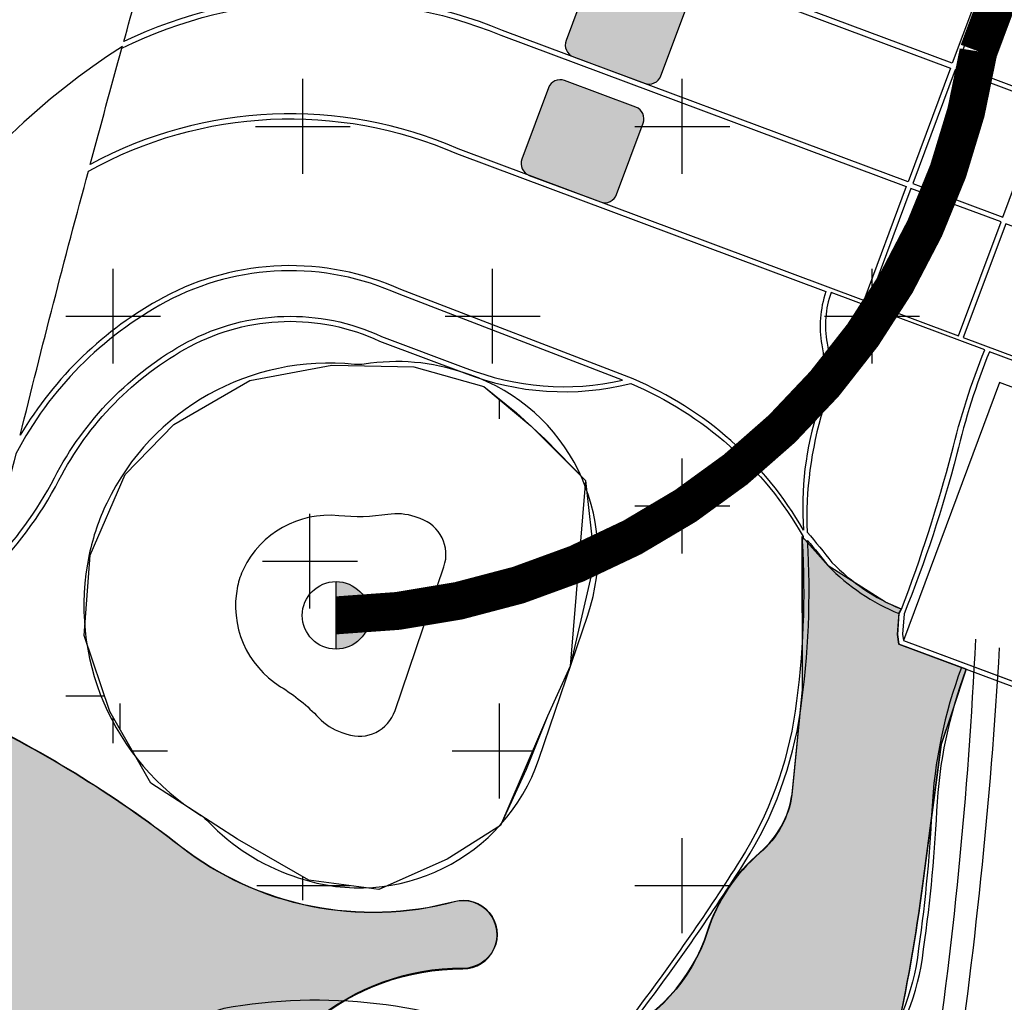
# Model space of a CAD drawing. Header units: feet. Extents: x 1609737 to 1611449, y 574802 to 575794.
# Tile 9 of 256: x 1610106 to 1610126, y 575223 to 575242. Entities that reach past the tile are written whole.
import ezdxf

# ---------------------------------------------------------------- set-up
doc = ezdxf.new("R2010")
doc.units = ezdxf.units.FT
doc.header["$MEASUREMENT"] = 0
doc.linetypes.add('PHANTOM2', pattern=[1.25, 0.625, -0.125, 0.125, -0.125, 0.125, -0.125])
for name, color, linetype in [('c-anno-tuning block', 7, 'Continuous'), ('C-GROUTED-BLDR-HTCH', 51, 'Continuous'), ('C-HTCH', 7, 'Continuous'), ('C-PROP-CONC', 185, 'Continuous'), ('CG-TOPO-FEAT', 92, 'Continuous'), ('P-HydraulicControls', 251, 'Continuous'), ('P-ROCK-SCULPTED', 7, 'Continuous'), ('P-UNDERDRAIN', 5, 'PHANTOM2'), ('P-UNDERDRAIN CLEANOUTS', 6, 'Continuous')]:
    doc.layers.add(name, color=color, linetype=linetype)
doc.layers.add('C-SECTION-HATCH', color=11, linetype='Continuous', lineweight=20)

# ---------------------------------------------------------------- blocks, each defined once
blk = doc.blocks.new('CLEANOUTS')
at = {"layer": 'P-UNDERDRAIN CLEANOUTS'}
h = blk.add_hatch(color=256, dxfattribs=at)
h.dxf.hatch_style = 1
h.paths.add_polyline_path([(0, -0.667, 0.4142135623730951), (0.667, 0, 0.4142135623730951), (0, 0.667)])
at = {"layer": 'P-UNDERDRAIN CLEANOUTS', "flags": 128}
blk.add_lwpolyline([(0, -0.6670000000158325), (0, 0.6670000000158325)], dxfattribs=at)
at = {"layer": 'P-UNDERDRAIN CLEANOUTS'}
blk.add_circle((0, 0), 0.667, dxfattribs=at)

msp = doc.modelspace()

# ---------------------------------------------------------------- hatches: boundary and pattern name
at = {"layer": 'C-GROUTED-BLDR-HTCH'}
h = msp.add_hatch(color=256, dxfattribs=at)
h.dxf.hatch_style = 1
h.paths.add_polyline_path([(1610139.80915352, 575193.0856557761), (1610137.714807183, 575200.9403824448), (1610137.423470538, 575200.7615944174, -0.8425531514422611), (1610134.179711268, 575205.1038032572, 0.260045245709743), (1610135.627818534, 575210.7776211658, -0.1659038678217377), (1610136.321870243, 575220.6930253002), (1610137.248657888, 575222.8930774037, -0.2483952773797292), (1610136.553568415, 575223.5299326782, 0.1710753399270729), (1610134.511114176, 575225.3085559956, 0.2558198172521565), (1610133.776214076, 575226.506242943), (1610133.573974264, 575226.5793631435), (1610133.506296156, 575226.4063832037), (1610132.975875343, 575226.2056275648), (1610131.641193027, 575226.7057108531), (1610131.514162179, 575225.9615693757), (1610130.87699599, 575223.8773111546), (1610130.56598957, 575222.7866731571, -0.5508511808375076), (1610130.104159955, 575221.1248978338, 0.2108730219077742), (1610128.811042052, 575220.0170476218, 0.6421893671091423), (1610131.120180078, 575217.2474252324, -1.738130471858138), (1610130.750721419, 575215.8626124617, 0.2371761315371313), (1610128.256846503, 575216.6935001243, 0.214381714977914), (1610127.240826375, 575216.0472520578, 0.1811080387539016), (1610126.778996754, 575214.0161943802, 0.00619985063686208), (1610127.148460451, 575211.5235345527, -0.5348079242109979), (1610124.562219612, 575209.1231913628, -0.1591042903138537), (1610121.698886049, 575210.8772864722, -0.1303815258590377), (1610120.68286087, 575213.0006671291, -0.2217113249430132), (1610121.975983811, 575218.0783097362, 0.118320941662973), (1610123.763777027, 575221.777562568, 0.02094052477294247), (1610124.305161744, 575224.8799766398), (1610124.666081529, 575227.6216449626), (1610124.882631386, 575228.2709860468), (1610125.162070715, 575229.1182516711), (1610123.829469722, 575229.614443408), (1610123.805230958, 575229.8051281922), (1610123.834151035, 575230.2157070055), (1610123.835343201, 575230.2326322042), (1610123.886309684, 575230.3040529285), (1610123.569774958, 575230.4404031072), (1610122.434066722, 575231.1606267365), (1610121.921661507, 575231.7403986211), (1610121.923083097, 575228.7038822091), (1610121.718764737, 575226.6393068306, -0.1835771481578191), (1610121.085689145, 575225.4888209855, 0.1398679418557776), (1610120.049744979, 575223.9356614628, -0.2200089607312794), (1610118.092967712, 575221.8072637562, 0.3807583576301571), (1610117.344791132, 575220.2541042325, -0.363393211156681), (1610115.503119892, 575216.1123539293, 0.1031275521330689), (1610112.913267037, 575214.0990013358, 0.0872362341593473), (1610111.9348784, 575212.4307966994, -0.5410190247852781), (1610108.884606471, 575211.7405039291, 0.4297618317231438), (1610106.179652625, 575211.6254556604, -0.7542655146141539), (1610104.337976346, 575212.4883224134, -0.2939715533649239), (1610108.366636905, 575216.9752175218, 0.2854469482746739), (1610110.668304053, 575219.4589647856, -0.3601017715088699), (1610115.214934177, 575223.1980477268, 1.142485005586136), (1610115.042277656, 575224.5211075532, -0.2351583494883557), (1610109.632364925, 575225.6140676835, 0.05571793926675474), (1610105.315941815, 575228.260187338, -0.1192926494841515), (1610101.119425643, 575231.62670535, 0.1036174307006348), (1610099.738536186, 575232.806570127, -0.374864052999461), (1610099.179413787, 575234.3244490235, 0.3685084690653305), (1610098.823058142, 575235.3262204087, -0.2797057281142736), (1610098.044468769, 575236.7084334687), (1610097.589210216, 575235.4965080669, 0.02531146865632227), (1610093.784151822, 575221.4361694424, 0.02927476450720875), (1610091.317379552, 575205.4466124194, 0.002398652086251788), (1610091.17454486, 575203.9799157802), (1610090.586603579, 575185.3385308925, 0.0005114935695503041), (1610090.596106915, 575185.024431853, 0.008017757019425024), (1610090.828002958, 575180.0516824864), (1610090.581605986, 575166.3353136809, -0.1767448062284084), (1610115.457118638, 575167.2187159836, -0.07317670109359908), (1610121.188569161, 575163.4082405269, 0.1317478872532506), (1610134.086392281, 575157.9778931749), (1610134.219678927, 575170.7666201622), (1610138.554449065, 575170.7452363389)])
h.paths.add_polyline_path([(1610113.157745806, 575203.6647884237, -0.108590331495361), (1610113.21403688, 575204.9026496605, -0.5381585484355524), (1610113.889559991, 575205.127716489, 1.326842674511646), (1610114.002469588, 575205.404998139, -0.5484879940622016), (1610113.833268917, 575205.7466455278), (1610114.396204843, 575207.547170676, -0.2461049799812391), (1610115.522076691, 575208.6724953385, -0.280745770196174), (1610117.323476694, 575208.2223648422, 0.1659041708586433), (1610118.336766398, 575207.7159692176, 0.05627372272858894), (1610120.869980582, 575207.6597009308, 0.09425422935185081), (1610121.658090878, 575207.8847677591, -1.417029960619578), (1610121.770678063, 575206.9845067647, 1.190900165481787), (1610121.714386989, 575205.6903804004, -0.6742683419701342), (1610122.446206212, 575204.3962540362, -0.05696489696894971), (1610120.926276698, 575202.8770608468, -0.3131496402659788), (1610119.181167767, 575202.7645274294, 0.1861110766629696), (1610116.985715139, 575203.4959898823, 0.1754159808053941), (1610115.269943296, 575203.0155264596, -0.62608662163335)], flags=16)
at = {"layer": 'C-HTCH'}
h = msp.add_hatch(dxfattribs=at)
h.set_pattern_fill('CROSS', color=256, scale=0.75)
h.set_pattern_definition([(0, (209.8600608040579, -88.91071091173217), (3.75, 3.75), [1.875, -5.625]), (90, (210.7975608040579, -89.84821091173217), (-3.75, 3.75), [1.875, -5.625])])
edge = h.paths.add_edge_path()
edge.add_line((1610121.689149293, 575244.9850942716), (1610116.55880089, 575246.9006033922))
edge.add_line((1610116.55880089, 575246.9006033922), (1610114.94100818, 575247.0137806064))
edge.add_arc((1610114.421347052, 575237.6674751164), 9.360741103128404, 86.817591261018, 116.0836808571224)
edge.add_line((1610110.305584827, 575246.0748513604), (1610109.630134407, 575246.3270430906))
edge.add_line((1610109.630134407, 575246.3270430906), (1610104.209050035, 575248.3511037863))
edge.add_arc((1610170.147518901, 575219.951880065), 71.79413335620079, 156.698803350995, 162.3683214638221)
edge.add_arc((1610112.809269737, 575228.97694189), 16.87204544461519, 131.0638268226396, 149.6277613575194)
edge.add_arc((1610099.63575647, 575236.7674582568), 1.568644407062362, 151.8417616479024, 240.0403089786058)
edge.add_arc((1610098.443246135, 575234.6986098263), 0.8192866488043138, -20.87676806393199, 60.04030920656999, ccw=False)
edge.add_arc((1610100.358343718, 575233.9681947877), 1.230373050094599, 159.1232319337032, 241.3200960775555)
edge.add_arc((1610097.642191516, 575229.0029076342), 4.42926998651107, 37.65717533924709, 61.32009607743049, ccw=False)
edge.add_arc((1610110.201782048, 575238.6950759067), 11.43520101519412, 217.65717533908, 244.8684441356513)
edge.add_arc((1610095.667509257, 575207.7121583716), 22.78739772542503, 52.112022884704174, 64.8684441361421, ccw=False)
edge.add_arc((1610113.464339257, 575230.5830924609), 6.192022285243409, 232.1120228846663, 285.0446181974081)
edge.add_arc((1610115.246318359, 575223.9533115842), 0.6730664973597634, -90.17469125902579, 105.04461822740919, ccw=False)
edge.add_arc((1610115.230190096, 575218.6635294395), 4.616740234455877, 89.82530878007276, 169.041461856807)
edge.add_arc((1610107.548732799, 575220.1508856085), 3.207390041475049, 285.31652726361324, 349.0414619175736, ccw=False)
edge.add_arc((1610109.867639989, 575211.6839850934), 5.571319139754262, 105.3165273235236, 170.8438710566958)
edge.add_arc((1610105.411434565, 575212.4022317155), 1.057601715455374, 170.8438710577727, 318.9478354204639)
edge.add_arc((1610107.616026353, 575210.4822826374), 1.865825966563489, 45.92308662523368, 138.9478354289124, ccw=False)
edge.add_arc((1610110.213461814, 575213.1647900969), 1.868142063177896, 225.9230866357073, 339.5800118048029)
edge.add_arc((1610117.197733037, 575210.564589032), 5.584447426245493, 139.6374261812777, 159.580011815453, ccw=False)
edge.add_arc((1610119.066351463, 575208.9763736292), 8.036826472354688, 116.0855902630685, 139.6374261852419, ccw=False)
edge.add_arc((1610113.98019993, 575219.3651130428), 3.530145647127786, 296.0855902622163, 375.9687942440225)
edge.add_arc((1610118.620147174, 575220.6928620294), 1.296035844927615, 112.58979607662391, 195.9687942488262, ccw=False)
edge.add_arc((1610116.799219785, 575225.0695559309), 3.444346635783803, 292.5897960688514, 342.2214290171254)
edge.add_arc((1610123.318857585, 575222.9790186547), 3.402260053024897, 130.3726716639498, 162.2214290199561, ccw=False)
edge.add_arc((1610119.917599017, 575226.9793481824), 1.848568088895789, 310.3726716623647, 351.9821618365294)
edge.add_line((1610121.748096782, 575226.7215073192), (1610121.952415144, 575228.7860826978))
edge.add_line((1610121.952415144, 575228.7860826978), (1610121.921661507, 575231.7403986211))
edge.add_line((1610121.921661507, 575231.7403986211), (1610122.434066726, 575231.1632047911))
edge.add_line((1610122.434066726, 575231.1632047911), (1610123.569774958, 575230.4404031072))
edge.add_line((1610123.569774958, 575230.4404031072), (1610123.886309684, 575230.3040529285))
edge.add_line((1610123.886309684, 575230.3040529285), (1610123.834151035, 575230.2157070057))
edge.add_line((1610123.834151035, 575230.2157070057), (1610123.805230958, 575229.8051281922))
edge.add_line((1610123.805230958, 575229.8051281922), (1610123.829469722, 575229.614443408))
edge.add_line((1610123.829469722, 575229.614443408), (1610125.162070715, 575229.1182516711))
edge.add_line((1610125.162070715, 575229.1182516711), (1610124.911963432, 575228.3531865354))
edge.add_line((1610124.911963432, 575228.3531865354), (1610124.695413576, 575227.7038454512))
edge.add_line((1610124.695413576, 575227.7038454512), (1610124.33449379, 575224.9621771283))
edge.add_arc((1610087.041643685, 575229.8714972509), 37.61459946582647, 347.70205549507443, 352.5005689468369, ccw=False)
edge.add_arc((1610115.192495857, 575223.7346767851), 8.802604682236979, 320.71038605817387, 347.7020554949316, ccw=False)
edge.add_arc((1610126.802822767, 575214.2352483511), 6.198689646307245, 140.7103860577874, 190.7140259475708)
edge.add_arc((1610125.222468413, 575213.9362365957), 4.590296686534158, 190.7140259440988, 220.427656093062)
edge.add_arc((1610125.846317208, 575214.4676929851), 5.409828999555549, 220.4276560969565, 256.5885785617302)
edge.add_arc((1610125.08354418, 575211.2687357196), 2.121189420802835, 256.5885785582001, 369.1414760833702)
edge.add_arc((1610227.502096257, 575227.7495810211), 101.6149087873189, 187.7205931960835, 189.1414760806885, ccw=False)
edge.add_arc((1610129.750938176, 575214.4973282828), 2.969528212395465, 146.6587716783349, 187.7205931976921, ccw=False)
edge.add_arc((1610128.497150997, 575215.3222046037), 1.468727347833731, 98.25870799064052, 146.6587716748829, ccw=False)
edge.add_arc((1610128.706569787, 575213.8794125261), 2.926638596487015, 44.88810130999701, 98.25870799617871, ccw=False)
edge.add_arc((1610131.367347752, 575216.5298177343), 0.8289422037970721, 224.8881013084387, 465.2355255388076)
edge.add_arc((1610130.62848296, 575219.2426428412), 1.98270166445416, 154.4029438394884, 285.2355255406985, ccw=False)
edge.add_arc((1610130.741938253, 575219.1882913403), 2.108503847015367, 106.77223004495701, 154.4029438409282, ccw=False)
edge.add_arc((1610129.839069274, 575222.18398432), 1.020289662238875, 286.7722304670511, 402.1651207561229)
edge.add_line((1610130.595321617, 575222.8688736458), (1610130.906328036, 575223.9595116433))
edge.add_line((1610130.906328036, 575223.9595116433), (1610131.543494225, 575226.0437698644))
edge.add_line((1610131.543494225, 575226.0437698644), (1610131.619553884, 575226.7138186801))
edge.add_line((1610131.619553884, 575226.7138186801), (1610132.975875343, 575226.2056275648))
edge.add_line((1610132.975875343, 575226.2056275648), (1610133.506296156, 575226.4063832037))
edge.add_line((1610133.506296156, 575226.4063832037), (1610133.573974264, 575226.5793631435))
edge.add_arc((1610133.189054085, 575225.3145645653), 1.32207374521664, -0.2603991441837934, 73.07325471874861, ccw=False)
edge.add_arc((1610133.009229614, 575221.5218685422), 4.073654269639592, 29.533954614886, 68.36562065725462, ccw=False)
edge.add_arc((1610137.733220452, 575224.3202460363), 1.419920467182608, 213.820291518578, 251.3006146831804)
edge.add_line((1610137.277989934, 575222.9752778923), (1610136.351202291, 575220.7752257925))
edge.add_arc((1610150.534415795, 575214.800445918), 15.3903066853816, 157.1563938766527, 194.8355659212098)
edge.add_arc((1610129.847314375, 575209.3209379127), 6.01018800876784, -43.47101169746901, 14.835565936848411, ccw=False)
edge.add_arc((1610136.2046955, 575203.294118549), 2.749883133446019, 136.5289883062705, 296.9926637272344)
edge.add_arc((1610136.364310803, 575202.9807566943), 2.398211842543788, 296.9926637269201, 369.8549722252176)
edge.add_arc((1610156.848526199, 575206.5392383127), 18.39279274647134, 161.3433770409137, 189.8549722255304, ccw=False)
edge.add_arc((1610108.358808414, 575222.9111966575), 32.78624349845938, 341.3433770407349, 352.5776603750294)
edge.add_arc((1610119.961671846, 575221.399647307), 21.08533664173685, 352.5776603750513, 359.0485848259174)
edge.add_line((1610141.044101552, 575221.0495344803), (1610140.788872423, 575224.557507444))
edge.add_line((1610140.788872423, 575224.557507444), (1610141.499742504, 575226.9019226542))
edge.add_line((1610141.499742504, 575226.9019226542), (1610150.394331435, 575234.2426914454))
edge.add_line((1610150.394331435, 575234.2426914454), (1610121.689149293, 575244.9850942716))
h.paths.add_polyline_path([(1610117.637831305, 575232.8434818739), (1610117.337504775, 575229.1812378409), (1610116.887009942, 575228.1906316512), (1610116.346416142, 575226.929858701), (1610115.955985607, 575226.0293070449), (1610114.904832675, 575225.3689018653), (1610113.553348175, 575224.7685340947), (1610112.171834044, 575224.9486463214), (1610110.760285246, 575225.7591402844), (1610109.048404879, 575226.869821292), (1610108.237514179, 575228.2806861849), (1610107.726955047, 575229.7816056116), (1610107.847083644, 575231.372579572), (1610108.537845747, 575232.9635535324), (1610109.498899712, 575233.9541628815), (1610111.000547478, 575234.8246942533), (1610112.622328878, 575235.1248781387), (1610114.24410524, 575235.0948610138), (1610115.625624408, 575234.7046225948), (1610116.272032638, 575234.184667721), (1610116.841254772, 575233.6636174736)], flags=16)
edge = h.paths.add_edge_path(flags=17)
edge.add_arc((1610121.658240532, 575206.4245864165), 0.657584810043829, 77.54977889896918, 277.468931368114, ccw=False)
edge.add_arc((1610121.90381186, 575207.5368593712), 0.4814746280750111, 257.5497788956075, 476.7070917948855)
edge.add_arc((1610120.7017037, 575209.926248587), 2.193267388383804, 275.1692429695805, 296.7070917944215, ccw=False)
edge.add_arc((1610119.88188978, 575218.9883806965), 11.29240653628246, 262.28584368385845, 275.1692429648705, ccw=False)
edge.add_arc((1610118.601534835, 575209.5362604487), 1.753964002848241, 224.6066040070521, 262.28584368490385, ccw=False)
edge.add_arc((1610116.082867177, 575207.0519440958), 1.783763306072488, 44.60660400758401, 107.3340511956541)
edge.add_arc((1610116.062370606, 575207.1176135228), 1.714969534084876, 107.3340511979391, 162.6380955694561)
edge.add_line((1610114.425536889, 575207.6293711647), (1610113.862600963, 575205.8288460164))
edge.add_arc((1610114.05607629, 575205.7119425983), 0.2260511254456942, 148.8584080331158, 263.8353660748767)
edge.add_arc((1610114.015079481, 575205.3323785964), 0.155720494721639, -128.14785287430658, 83.8353660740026, ccw=False)
edge.add_arc((1610113.655404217, 575204.8744558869), 0.4265676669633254, 51.85214709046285, 165.0013312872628)
edge.add_arc((1610116.031460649, 575204.2378526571), 2.886426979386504, 165.0013312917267, 189.79126676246)
edge.add_arc((1610114.432421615, 575203.9619016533), 1.263751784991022, 189.7912667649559, 311.5081371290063)
edge.add_arc((1610116.785289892, 575201.3032287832), 2.286534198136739, 84.23302874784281, 131.5081371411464, ccw=False)
edge.add_arc((1610116.484548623, 575198.3254132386), 5.2794977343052, 58.91375493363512, 84.23302874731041, ccw=False)
edge.add_arc((1610120.002024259, 575204.1595654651), 1.532988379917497, 238.9137547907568, 308.465469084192)
edge.add_arc((1610115.069974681, 575210.3676777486), 9.461782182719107, 308.4654689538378, 321.5067675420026)
edge.add_arc((1610121.847949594, 575204.9775400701), 0.8018440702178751, 321.5067675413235, 457.4689313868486)
h = msp.add_hatch(dxfattribs=at)
h.set_pattern_fill('CROSS', color=256, scale=0.75)
h.set_pattern_definition([(0, (0, 0), (3.75, 3.75), [1.875, -5.625]), (90, (0.9375, -0.9375), (-3.75, 3.75), [1.875, -5.625])])
h.paths.add_polyline_path([(1610112.622328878, 575235.1248781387), (1610111.000547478, 575234.8246942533), (1610109.498899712, 575233.9541628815), (1610108.537845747, 575232.9635535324), (1610107.847083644, 575231.372579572), (1610107.726955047, 575229.7816056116), (1610108.237514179, 575228.2806861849), (1610109.048404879, 575226.869821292), (1610110.760285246, 575225.7591402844), (1610112.171834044, 575224.9486463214), (1610113.553348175, 575224.7685340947), (1610114.904832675, 575225.3689018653), (1610115.955985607, 575226.0293070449), (1610116.466549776, 575227.1399880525), (1610116.887009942, 575228.1906316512), (1610117.337504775, 575229.1812378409), (1610117.818029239, 575231.2525079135), (1610117.637831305, 575232.8434818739), (1610116.556643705, 575233.9241425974), (1610115.625624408, 575234.7046225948), (1610114.24410524, 575235.0948610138)])
at = {"layer": 'C-SECTION-HATCH'}
h = msp.add_hatch(color=256, dxfattribs=at)
h.dxf.hatch_style = 1
h.paths.add_polyline_path([(1610119.650926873, 575242.2449039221, 0.4142135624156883), (1610119.504121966, 575242.56653775), (1610118.09880576, 575243.0910245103, 0.4142135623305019), (1610117.777171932, 575242.9442196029), (1610117.252685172, 575241.5389033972, 0.4142135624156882), (1610117.399490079, 575241.2172695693), (1610118.804806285, 575240.6927828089, 0.4142135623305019), (1610119.126440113, 575240.8395877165)])
h = msp.add_hatch(color=256, dxfattribs=at)
h.dxf.hatch_style = 1
h.paths.add_polyline_path([(1610118.777762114, 575239.9025829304, 0.4142135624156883), (1610118.630957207, 575240.2242167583), (1610117.225641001, 575240.7487035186, 0.4142135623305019), (1610116.904007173, 575240.6018986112), (1610116.379520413, 575239.1965824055, 0.4142135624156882), (1610116.52632532, 575238.8749485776), (1610117.931641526, 575238.3504618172, 0.4142135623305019), (1610118.253275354, 575238.4972667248)])
at = {"layer": 'Defpoints', "linetype": 'Continuous'}
h = msp.add_hatch(dxfattribs=at)
h.set_pattern_fill('QUARTZ 04', color=256, scale=0.5, pattern_type=2)
h.set_pattern_definition([(0, (1616346.148271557, 576530.0178792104), (10, 10), [1.5, -4, 1.5, -3]), (0, (1616349.648271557, 576531.0178792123), (10, 10), [1.5, -8.5]), (90, (1616350.148271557, 576534.0178792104), (-9.999999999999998, 10), [1.5, -2, 1.5, -5]), (90, (1616346.148271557, 576536.0178792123), (-9.999999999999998, 10), [1.5, -8.5]), (45, (1616350.148271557, 576534.0178792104), (0, 10.0000002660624), [1.5, -6.985281, 1.5, -4.156854]), (135, (1616351.148271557, 576531.0178792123), (-10.0000002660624, 0), [1.5, -5.571068, 1.5, -5.571068]), (225, (1616350.148271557, 576539.0178792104), (-1.110223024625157e-15, -10.0000002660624), [1.5, -12.642136]), (225, (1616353.148271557, 576530.0178792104), (-1.110223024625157e-15, -10.0000002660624), [1.5, -12.642136]), (26.56505119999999, (1616352.148271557, 576533.0178792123), (10.000000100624, 4.000644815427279e-09), [1.5, -20.86068]), (63.43494880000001, (1616353.148271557, 576535.0178792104), (4.000644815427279e-09, 10.000000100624), [1.5, -20.86068]), (116.5650512, (1616353.148271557, 576535.0178792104), (-4.000648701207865e-09, 10.000000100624), [1.5, -20.86068]), (153.4349488, (1616348.148271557, 576534.0178792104), (-10.000000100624, 4.000645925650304e-09), [1.5, -20.86068]), (206.5650512, (1616348.148271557, 576534.0178792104), (-10.000000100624, -4.000643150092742e-09), [1.5, -20.86068]), (243.4349488, (1616345.148271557, 576534.0178792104), (-4.000642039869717e-09, -10.000000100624), [1.5, -20.86068]), (296.5650512, (1616345.148271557, 576534.0178792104), (4.000647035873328e-09, -10.000000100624), [1.5, -20.86068]), (333.4349488, (1616352.148271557, 576533.0178792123), (10.000000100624, -4.000651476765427e-09), [1.5, -20.86068])])
edge = h.paths.add_edge_path()
edge.add_arc((1610185.715415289, 575227.2446196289), 96.0543210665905, 169.0171995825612, 176.3143227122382)
edge.add_arc((1610112.596667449, 575225.0855903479), 24.21604886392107, 159.8707846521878, 187.1330779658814)
edge.add_arc((1610155.304267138, 575210.0627260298), 67.80932544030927, 169.7932558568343, 178.9363428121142)
edge.add_line((1610087.506626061, 575211.3214877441), (1610087.550378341, 575205.8392221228))
edge.add_line((1610087.550378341, 575205.8392221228), (1610086.486513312, 575197.5945441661))
edge.add_arc((1610138.344024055, 575189.512700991), 52.48349845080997, 171.1418759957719, 179.9852456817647)
edge.add_arc((1610066.327958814, 575190.4867418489), 19.55617148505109, 350.8663131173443, 357.18471360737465, ccw=False)
edge.add_arc((1610091.030281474, 575142.1247666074), 45.57797578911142, 90.57670711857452, 96.79683193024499, ccw=False)
edge.add_line((1610090.571526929, 575187.7004335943), (1610090.709699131, 575185.8165795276))
edge.add_line((1610090.709699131, 575185.8165795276), (1610090.652880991, 575186.8915404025))
edge.add_line((1610090.652880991, 575186.8915404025), (1610090.621446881, 575188.1269993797))
edge.add_line((1610090.621446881, 575188.1269993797), (1610090.558611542, 575189.5087925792))
edge.add_line((1610090.558611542, 575189.5087925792), (1610090.578005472, 575190.863443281))
edge.add_line((1610090.578005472, 575190.863443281), (1610090.619168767, 575193.045016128))
edge.add_line((1610090.619168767, 575193.045016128), (1610090.779843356, 575194.9974440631))
edge.add_line((1610090.779843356, 575194.9974440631), (1610090.835041, 575198.8076901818))
edge.add_line((1610090.835041, 575198.8076901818), (1610091.204095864, 575204.5014922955))
edge.add_line((1610091.204095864, 575204.5014922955), (1610091.330917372, 575206.4145280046))
edge.add_line((1610091.330917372, 575206.4145280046), (1610091.88639899, 575211.7527915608))
edge.add_line((1610091.88639899, 575211.7527915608), (1610092.178537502, 575213.9914072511))
edge.add_line((1610092.178537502, 575213.9914072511), (1610092.865316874, 575217.7950188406))
edge.add_line((1610092.865316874, 575217.7950188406), (1610093.718651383, 575221.5535935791))
edge.add_line((1610093.718651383, 575221.5535935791), (1610094.782938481, 575226.09877716))
edge.add_line((1610094.782938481, 575226.09877716), (1610095.774321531, 575229.5723250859))
edge.add_line((1610095.774321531, 575229.5723250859), (1610097.032658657, 575233.5813396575))
edge.add_line((1610097.032658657, 575233.5813396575), (1610097.540738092, 575235.9284344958))
edge.add_line((1610097.540738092, 575235.9284344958), (1610097.643841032, 575236.1843363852))
edge.add_line((1610097.643841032, 575236.1843363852), (1610097.993140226, 575237.3270406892))
edge.add_line((1610097.993140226, 575237.3270406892), (1610101.726033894, 575241.698097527))
edge.add_line((1610101.726033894, 575241.698097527), (1610120.429883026, 575292.1640471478))
edge.add_arc((1610355.580376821, 575303.5757000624), 235.4272298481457, 181.7189024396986, 182.7783356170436, ccw=False)
edge.add_arc((1610004.431504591, 575348.9084867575), 127.1268229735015, 335.660358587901, 337.661798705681)
edge.add_line((1610122.018287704, 575300.5910203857), (1610109.956429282, 575295.2099152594))
edge.add_line((1610109.956429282, 575295.2099152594), (1610091.420385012, 575245.5443425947))

# ---------------------------------------------------------------- linework, layer by layer
at = {"layer": 'c-anno-tuning block', "color": 4, "elevation": -1545.7}
for points in [[(1610119.126440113, 575240.8395877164), (1610119.650926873, 575242.2449039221, 0.414213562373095), (1610119.504121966, 575242.56653775), (1610118.09880576, 575243.0910245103, 0.414213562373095), (1610117.777171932, 575242.944219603), (1610117.252685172, 575241.5389033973, 0.414213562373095), (1610117.399490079, 575241.2172695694), (1610118.804806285, 575240.692782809, 0.414213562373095)], [(1610118.253275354, 575238.4972667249), (1610118.777762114, 575239.9025829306, 0.414213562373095), (1610118.630957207, 575240.2242167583), (1610117.225641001, 575240.7487035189, 0.414213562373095), (1610116.904007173, 575240.6018986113), (1610116.379520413, 575239.1965824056, 0.414213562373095), (1610116.52632532, 575238.874948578), (1610117.931641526, 575238.3504618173, 0.414213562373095)]]:
    msp.add_lwpolyline(points, format="xyb", close=True, dxfattribs=at)
at = {"layer": 'C-GROUTED-BLDR-HTCH', "flags": 128}
for points in [[(1610123.763777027, 575221.7775625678, 0.02094052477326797), (1610124.305161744, 575224.8799766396), (1610124.666081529, 575227.6216449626), (1610124.882631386, 575228.2709860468), (1610125.162070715, 575229.1182516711), (1610123.829469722, 575229.614443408), (1610123.805230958, 575229.8051281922), (1610123.835343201, 575230.2326322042), (1610123.886309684, 575230.3040529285), (1610123.569774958, 575230.4404031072), (1610122.434066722, 575231.1606267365), (1610121.921661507, 575231.7403986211), (1610121.923083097, 575228.7038822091), (1610121.718764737, 575226.6393068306, -0.1835771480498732), (1610121.085689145, 575225.488820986, 0.1398679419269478), (1610120.049744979, 575223.9356614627, -0.2200089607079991), (1610118.092967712, 575221.8072637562, 0.3807583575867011)], [(1610104.337976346, 575212.4883224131, -0.2939715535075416), (1610108.366636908, 575216.9752175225, 0.285446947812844), (1610110.668304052, 575219.4589647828, -0.3601017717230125), (1610115.214934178, 575223.1980477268, 1.142485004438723), (1610115.042277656, 575224.5211075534, -0.2351583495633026), (1610109.632364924, 575225.6140676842, 0.05571793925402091), (1610105.315941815, 575228.260187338, -0.1192926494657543)]]:
    msp.add_lwpolyline(points, format="xyb", dxfattribs=at)
at = {"layer": 'C-GROUTED-BLDR-HTCH', "elevation": 773}
for points in [[(1610123.763777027, 575221.7775625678, 0.02094052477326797), (1610124.305161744, 575224.8799766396), (1610124.666081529, 575227.6216449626), (1610124.882631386, 575228.2709860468), (1610125.162070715, 575229.1182516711), (1610123.829469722, 575229.614443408), (1610123.805230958, 575229.8051281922), (1610123.834151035, 575230.2157070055), (1610123.886309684, 575230.3040529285), (1610123.569774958, 575230.4404031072), (1610122.434066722, 575231.1606267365), (1610121.921661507, 575231.7403986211), (1610121.923083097, 575228.7038822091), (1610121.718764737, 575226.6393068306, -0.1835771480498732), (1610121.085689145, 575225.488820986, 0.1398679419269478), (1610120.049744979, 575223.9356614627, -0.2200089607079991), (1610118.092967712, 575221.8072637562, 0.3807583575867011)], [(1610104.337976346, 575212.4883224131, -0.2939715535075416), (1610108.366636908, 575216.9752175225, 0.2854469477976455), (1610110.668304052, 575219.4589647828, -0.3601017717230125), (1610115.214934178, 575223.1980477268, 1.142485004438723), (1610115.042277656, 575224.5211075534, -0.2351583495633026), (1610109.632364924, 575225.6140676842, 0.05571793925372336), (1610105.315941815, 575228.260187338, -0.1192926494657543)]]:
    msp.add_lwpolyline(points, format="xyb", dxfattribs=at)
at = {"layer": 'C-HTCH', "elevation": -773}
msp.add_lwpolyline([(1610117.637831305, 575232.8434818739), (1610117.337504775, 575229.1812378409), (1610116.887009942, 575228.1906316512), (1610116.346416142, 575226.929858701), (1610115.955985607, 575226.0293070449), (1610114.904832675, 575225.3689018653), (1610113.553348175, 575224.7685340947), (1610112.171834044, 575224.9486463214), (1610110.760285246, 575225.7591402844), (1610109.048404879, 575226.869821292), (1610108.237514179, 575228.2806861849), (1610107.726955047, 575229.7816056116), (1610107.847083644, 575231.372579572), (1610108.537845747, 575232.9635535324), (1610109.498899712, 575233.9541628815), (1610111.000547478, 575234.8246942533), (1610112.622328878, 575235.1248781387), (1610114.24410524, 575235.0948610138), (1610115.625624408, 575234.7046225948), (1610116.272032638, 575234.184667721), (1610116.841254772, 575233.6636174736)], close=True, dxfattribs=at)
for points in [[(1610118.093741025, 575221.818079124, 0.2200089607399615), (1610120.050518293, 575223.9464768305, -0.1398679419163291), (1610121.086462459, 575225.4996363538, 0.1835771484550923), (1610121.71953805, 575226.6501221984), (1610121.923856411, 575228.714697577), (1610121.921661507, 575231.7403986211), (1610122.434066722, 575231.1606267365, 0.1030580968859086), (1610123.831748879, 575230.2176783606), (1610123.805230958, 575229.8051281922), (1610123.829469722, 575229.614443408), (1610125.162070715, 575229.1182516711), (1610124.883404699, 575228.2818014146), (1610124.666854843, 575227.6324603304), (1610124.305935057, 575224.8907920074, -0.02094052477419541), (1610123.764550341, 575221.7883779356, -0.1183209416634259)], [(1610105.316715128, 575228.2710027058, -0.05571793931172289), (1610109.633138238, 575225.6248830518, 0.2351583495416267), (1610115.04305097, 575224.5319229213, -1.142485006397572), (1610115.215707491, 575223.2088630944, 0.3601017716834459), (1610110.669077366, 575219.4697801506, -0.2854469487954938), (1610108.367410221, 575216.9860328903, 0.2939715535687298), (1610104.33874966, 575212.4991377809, 0.7542655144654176)]]:
    msp.add_lwpolyline(points, format="xyb", dxfattribs=at)
at = {"layer": 'C-PROP-CONC', "elevation": 776, "flags": 128}
msp.add_lwpolyline([(1610132.92143479, 575226.3354857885), (1610134.818959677, 575231.4311511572), (1610125.818569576, 575234.782718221), (1610123.921044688, 575229.6870528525)], close=True, dxfattribs=at)
at = {"layer": 'CG-TOPO-FEAT', "color": 7, "elevation": 776}
msp.add_lwpolyline([(1610128.794140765, 575227.8724083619, -0.1100142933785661), (1610129.231777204, 575229.2277881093, 0.07560031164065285), (1610129.820353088, 575230.6990219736, -0.06769857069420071), (1610130.865957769, 575233.4367125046), (1610125.621425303, 575235.3896725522, 0.03670375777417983), (1610124.975760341, 575233.3713264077, -0.03305872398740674), (1610123.933982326, 575230.2097943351), (1610123.905677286, 575229.8079472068), (1610123.921044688, 575229.6870528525)], format="xyb", close=True, dxfattribs=at)
at = {"layer": 'P-HydraulicControls', "flags": 128}
for points in [[(1610125.345526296, 575229.7108771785, -0.05047304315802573), (1610122.629486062, 575211.6222926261), (1610057.363908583, 574978.4528339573)], [(1610125.814626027, 575229.5378296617, -0.04563800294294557), (1610123.106721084, 575211.4723047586), (1610057.898093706, 574978.5063074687)]]:
    msp.add_lwpolyline(points, format="xyb", dxfattribs=at)
at = {"layer": 'P-ROCK-SCULPTED'}
for points, elevation in [([(1610125.726154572, 575243.3369866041), (1610124.886674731, 575241.0885900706), (1610116.87108397, 575244.0813570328, 0.2311953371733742), (1610109.072654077, 575243.5075907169, -0.001928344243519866), (1610109.666248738, 575245.5537727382, -0.2447025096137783), (1610117.710562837, 575246.3297509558)], 775.3300000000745), ([(1610124.012217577, 575238.746513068), (1610115.996626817, 575241.7392800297, 0.211573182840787), (1610108.511688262, 575241.5174860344, -0.00173374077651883), (1610109.030875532, 575243.3613196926, -0.2351182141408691), (1610116.836105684, 575243.987673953), (1610124.851696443, 575240.9949069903)], 776), ([(1610123.137760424, 575236.4044360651), (1610115.122169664, 575239.397203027, 0.2307875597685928), (1610107.849486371, 575239.0913390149, -0.002154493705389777), (1610108.475715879, 575241.3878928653, -0.214308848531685), (1610115.961648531, 575241.6455969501), (1610123.97723929, 575238.6528299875)], 776.6699999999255), ([(1610122.389967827, 575236.5768952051, 0.1300493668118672), (1610122.308518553, 575235.5242201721, -0.1210833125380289), (1610122.233092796, 575234.2594652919, 0.09468851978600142), (1610121.945467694, 575231.8649855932, 0.1644944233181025), (1610118.577475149, 575234.8527262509), (1610113.990099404, 575236.6175962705, 0.2333067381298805), (1610109.297698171, 575236.4637349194, 0.1357801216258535), (1610106.465720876, 575233.7394276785, -0.006189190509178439), (1610107.813648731, 575238.9575113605, -0.234030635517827), (1610115.087191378, 575239.3035199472)], 777.3300000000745), ([(1610118.366358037, 575234.8274205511), (1610113.951905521, 575236.5251137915, 0.2334664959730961), (1610109.345082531, 575236.3756736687, 0.1483268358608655), (1610106.377015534, 575233.3762469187, 0.002675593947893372), (1610105.83826298, 575231.1094883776, 0.07303343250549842), (1610107.142420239, 575232.8975637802, -0.1508867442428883), (1610109.771510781, 575235.583105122, -0.2351421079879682), (1610113.606641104, 575235.6933388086), (1610115.27304525, 575235.0685309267, 0.1500780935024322)], 778), ([(1610125.528687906, 575235.4270861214), (1610122.490060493, 575236.5611512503, 0.1297713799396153), (1610122.413397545, 575235.5614961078, -0.1210833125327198), (1610122.335305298, 575234.2490819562, 0.08551093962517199), (1610122.018871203, 575231.8252932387, -0.01210218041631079), (1610122.509538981, 575231.2264638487, 0.1026196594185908), (1610123.868171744, 575230.3108223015), (1610123.886309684, 575230.3040529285, 0.02524177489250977), (1610124.877852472, 575233.3962120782, -0.03668385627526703)], 776.5), ([(1610111.958135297, 575224.9997791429, 0.4142135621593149), (1610116.715959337, 575227.3424507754), (1610117.682020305, 575230.1826490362, 0.4142135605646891), (1610115.339348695, 575234.9404730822), (1610115.236350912, 575234.9755065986, 0.1218004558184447), (1610113.263248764, 575235.1445312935, -0.06501471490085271), (1610113.069096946, 575235.1392676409, 0.3164130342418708), (1610108.174680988, 575232.4005741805, 0.06001830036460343), (1610107.828041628, 575231.3814619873, 0.3164130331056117), (1610110.03750866, 575226.2264639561, -0.06501471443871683), (1610110.188185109, 575226.1039109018, 0.1218004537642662), (1610111.855137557, 575225.0348126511)], 778.5), ([(1610112.921939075, 575227.8339319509, 0.4142135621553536), (1610113.873503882, 575228.3024662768), (1610114.839564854, 575231.142664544, 0.4142135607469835), (1610114.37103053, 575232.0942293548), (1610114.268032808, 575232.1292628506, 0.1218004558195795), (1610113.72991403, 575232.1753604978, -0.06501471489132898), (1610112.759154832, 575232.1490422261, 0.3164130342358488), (1610110.876687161, 575231.0956985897, 0.06001830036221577), (1610110.761140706, 575230.7559945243, 0.3164130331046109), (1610111.610935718, 575228.7733029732, -0.06501471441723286), (1610112.364317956, 575228.1605377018, 0.1218004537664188), (1610112.818941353, 575227.8689654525)], 781.5), ([(1610125.068356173, 575229.1531461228, 0.07707214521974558), (1610124.482135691, 575226.3271154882, -0.02367284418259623), (1610124.196399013, 575223.4217272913, -0.1404665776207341), (1610123.138553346, 575221.0811108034, 2.263839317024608e-05), (1610123.137935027, 575221.0803819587, 0.03448665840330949), (1610122.021678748, 575220.9859081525, -0.105728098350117), (1610117.888244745, 575221.2229895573, -0.01801003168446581), (1610118.72718998, 575222.345522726, 0.02107001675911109), (1610120.787139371, 575225.3113841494, 0.1055274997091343), (1610121.88658197, 575228.2913925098, 0.05074689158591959), (1610122.027400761, 575231.6612715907, -0.01014579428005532), (1610122.434066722, 575231.1606267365, 0.1030580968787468), (1610123.831748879, 575230.2176783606), (1610123.805230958, 575229.8051281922), (1610123.829469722, 575229.614443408)], 777.5), ([(1610128.647539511, 575227.8204432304, 0.02354565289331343), (1610127.703611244, 575223.6262908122, -0.1038164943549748), (1610126.496435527, 575220.6142287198, 0.0076022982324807), (1610126.393620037, 575220.454829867, 0.09895101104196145), (1610123.268919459, 575221.0813554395, 0.1359436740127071), (1610124.295344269, 575223.4072415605, 0.02367284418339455), (1610124.582007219, 575226.3220481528, -0.07707735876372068), (1610125.162070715, 575229.1182516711)], 776.75)]:
    msp.add_lwpolyline(points, format="xyb", close=True, dxfattribs=dict(at, elevation=elevation))
at = {"layer": 'P-ROCK-SCULPTED', "elevation": 775.0800000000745}
msp.add_lwpolyline([(1610127.593246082, 575242.6456047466), (1610125.819837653, 575243.3020083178), (1610124.98035781, 575241.0536117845), (1610126.760336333, 575240.389024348), (1610127.599816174, 575242.6374208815)], dxfattribs=at)
at = {"layer": 'P-ROCK-SCULPTED', "elevation": 776.5, "flags": 128}
msp.add_lwpolyline([(1610108.4848432, 575241.4207747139, 0.1977357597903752), (1610102.239726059, 575232.4981446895, 1.362013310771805)], format="xyb", dxfattribs=at)
at = {"layer": 'P-ROCK-SCULPTED'}
for points, elevation in [([(1610126.725358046, 575240.2953412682), (1610124.945379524, 575240.9599287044), (1610124.105900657, 575238.7115347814), (1610125.885879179, 575238.0469473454)], 775.7799999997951), ([(1610125.850900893, 575237.9532642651), (1610124.070922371, 575238.6178517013), (1610123.231443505, 575236.3694577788), (1610125.011422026, 575235.7048703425)], 776.4700000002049), ([(1610127.724562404, 575237.2536982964), (1610125.944583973, 575237.9182859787), (1610125.105105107, 575235.6698920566), (1610126.885083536, 575235.0053043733)], 776.2700000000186)]:
    msp.add_lwpolyline(points, close=True, dxfattribs=dict(at, elevation=elevation))
at = {"layer": 'P-ROCK-SCULPTED', "elevation": 778.5}
msp.add_lwpolyline([(1610105.795714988, 575230.9257533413, 0.07810259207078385), (1610107.231337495, 575232.8518065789, -0.1508747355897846), (1610109.818887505, 575235.4950396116, -0.2353602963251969), (1610113.568088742, 575235.6009901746), (1610115.236350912, 575234.9755065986, 0.1570746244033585), (1610118.531413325, 575234.7639443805, -0.1638192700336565), (1610121.937739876, 575231.7426507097), (1610121.919348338, 575231.6558954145, -0.05104642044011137), (1610121.780116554, 575228.2865117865, -0.1055274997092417), (1610120.694731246, 575225.3458138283, -0.02107001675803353), (1610118.642579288, 575222.3844175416, 0.01839067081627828), (1610117.781853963, 575221.2318134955, -0.03643969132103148), (1610116.428836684, 575221.7275825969, 0.1476799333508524), (1610110.487075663, 575222.4153972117, 0.2826951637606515), (1610104.776659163, 575216.1944457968)], format="xyb", dxfattribs=at)
at = {"layer": 'P-ROCK-SCULPTED'}
msp.add_lwpolyline([(1610112.171834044, 575224.9486463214), (1610110.760285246, 575225.7591402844), (1610109.048404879, 575226.869821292), (1610108.237514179, 575228.2806861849), (1610107.726955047, 575229.7816056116), (1610107.847083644, 575231.372579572), (1610108.537845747, 575232.9635535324), (1610109.498899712, 575233.9541628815), (1610111.000547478, 575234.8246942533), (1610112.622328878, 575235.1248781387), (1610114.24410524, 575235.0948610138), (1610115.625624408, 575234.7046225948), (1610116.556643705, 575233.9241425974), (1610117.637831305, 575232.8434818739), (1610117.818029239, 575231.2525079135), (1610117.337504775, 575229.1812378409), (1610116.887009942, 575228.1906316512), (1610116.466549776, 575227.1399880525), (1610115.955985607, 575226.0293070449), (1610114.904832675, 575225.3689018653), (1610113.553348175, 575224.7685340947)], close=True, dxfattribs=at)
at = {"layer": 'P-UNDERDRAIN', "ltscale": 0.3, "const_width": 0.75, "elevation": 774.6303333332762, "flags": 128}
msp.add_lwpolyline([(1610112.70661769, 575230.1815775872, 0.3618195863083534), (1610125.404792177, 575241.3234949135), (1610138.061800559, 575275.2359217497, 0.3597473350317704), (1610135.924988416, 575291.9970734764)], format="xyb", dxfattribs=at)

# ---------------------------------------------------------------- block references
at = {"layer": 'P-UNDERDRAIN CLEANOUTS'}
msp.add_blockref('CLEANOUTS', (1610112.70661769, 575230.1815775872, 774.6303333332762), dxfattribs=at)

doc.saveas('drawing.dxf')
